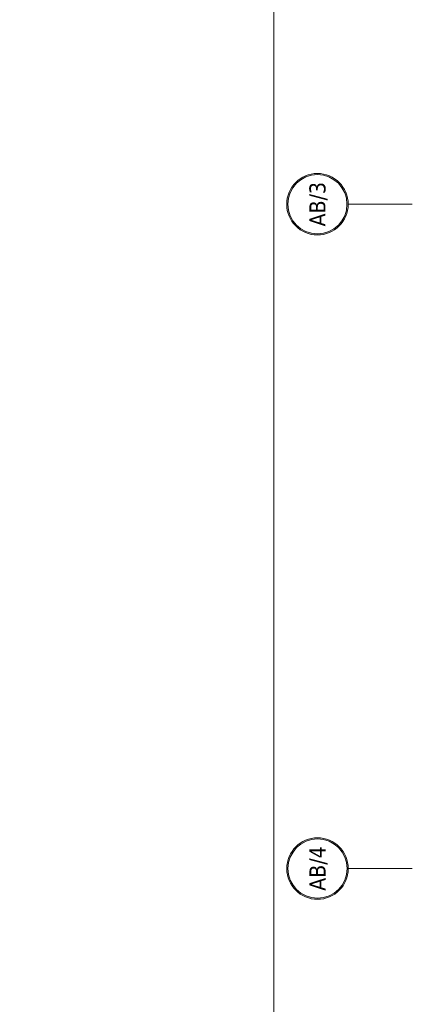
# Model space of a CAD drawing. Header units: millimetres. Extents: x 23192 to 177760, y -399809 to -79279.
# Tile 83 of 256: x 48312 to 48707, y -195735 to -194755. Entities that reach past the tile are written whole.
import ezdxf
from ezdxf.enums import TextEntityAlignment as Align

# ---------------------------------------------------------------- set-up
doc = ezdxf.new("R2010")
doc.units = ezdxf.units.MM
doc.linetypes.add('DASHDOT', pattern=[25.4, 12.7, -6.35, 0, -6.35])
doc.layers.get('0').update_dxf_attribs({"lineweight": 0})
doc.layers.add('!! 0_ramki', color=66, linetype='Continuous', lineweight=9, plot=False)
for name, color, linetype, lineweight in [('!! wymiary osi', 250, 'Continuous', 9), ('0-osie-liniA', 14, 'DASHDOT', 5), ('0-osie-tx', 66, 'Continuous', 9), ('Dimension (ISO)', 7, 'Continuous', 25)]:
    doc.layers.add(name, color=color, linetype=linetype, lineweight=lineweight)
doc.styles.add('Note Text (ISO)', font='tahoma.ttf')
doc.styles.add('TAHOMA', font='tahoma.ttf')
doc.dimstyles.new('Default (ISO)', dxfattribs={"dimscale": 5, "dimtxt": 5, "dimasz": 5, "dimexe": 3.175, "dimexo": 0, "dimgap": 0.762, "dimtad": 1, "dimdec": 0, "dimrnd": 1e-08, "dimzin": 0, "dimtxsty": 'Note Text (ISO)', "dimcen": 0.09, "dimdle": 10, "dimclrd": 256, "dimclre": 256, "dimclrt": 256, "dimazin": 0, "dimtfac": 0.70104, "dimtmove": 0, "dimatfit": 3, "dimfxl": 1, "dimtolj": 1, "dimtzin": 0, "dimlwd": -1, "dimlwe": -1, "dimarcsym": 0})

# ---------------------------------------------------------------- blocks, each defined once
blk = doc.blocks.new('*U81')
h = blk.add_hatch(color=256)
edge = h.paths.add_edge_path()
edge.add_arc((0, 0), 30.6, 0, 360)
edge = h.paths.add_edge_path(flags=17)
edge.add_arc((0, 0), 29.4, 0, 360)
for radius in [30.6, 29.4]:
    blk.add_circle((0, 0), radius)
at = {"style": 'TAHOMA', "flags": 8}
blk.add_attdef('ANSICHTSNUMMER', text='', height=16, dxfattribs=at).set_placement((0, 0), align=Align.MIDDLE_CENTER)
blk = doc.blocks.new('BLOK OSI')
at = {"layer": '0-osie-liniA', "ltscale": 5}
for points in [[(48639.25763, -195002.0883), (55442.2848, -195002.0883)], [(48639.33021, -195663.0883), (55424.2848, -195663.0883)]]:
    blk.add_lwpolyline(points, dxfattribs=at)
at = {"layer": '0-osie-tx'}
ref = blk.add_blockref('*U81', (48608.65763, -195002.0883), dxfattribs=dict(at, rotation=270))
ref.add_attrib('ANSICHTSNUMMER', 'AB/3', dxfattribs={"layer": '0', "height": 16, "rotation": 90, "style": 'TAHOMA', "flags": 8}).set_placement((48608.65763, -195002.0883), align=Align.MIDDLE_CENTER)
ref = blk.add_blockref('*U81', (48608.73021, -195663.0883), dxfattribs=dict(at, rotation=270))
ref.add_attrib('ANSICHTSNUMMER', 'AB/4', dxfattribs={"layer": '0', "height": 16, "rotation": 90, "style": 'TAHOMA', "flags": 8}).set_placement((48608.73021, -195663.0883), align=Align.MIDDLE_CENTER)
blk = doc.blocks.new('*D1419')
at = {"layer": 'DEFPOINTS', "color": 0, "transparency": 16777216}
for p in [(-689.8, 120.2), (510.2, 120.2), (510.2, 18.8)]:
    blk.add_point(p, dxfattribs=at)
at = {"layer": 'Dimension (ISO)', "transparency": 16777216}
for p, q in [((-689.8, 120.2), (-689.8, 2.9)), ((510.2, 120.2), (510.2, 2.9)), ((-664.8, 18.8), (485.2, 18.8))]:
    blk.add_line(p, q, dxfattribs=at)
for points in [[(-664.8, 22.9), (-664.8, 14.6), (-689.8, 18.8)], [(485.2, 22.9), (485.2, 14.6), (510.2, 18.8)]]:
    blk.add_solid(points, dxfattribs=at)
at = {"layer": 'Dimension (ISO)', "lineweight": 9, "transparency": 16777216, "insert": (-160.6, 48.6), "char_height": 25, "attachment_point": 1, "style": 'Note Text (ISO)'}
blk.add_mtext('\\A1;1200', dxfattribs=at)
blk = doc.blocks.new('A$C11ef928a')
at = {"layer": 'Dimension (ISO)', "lineweight": 9}
dim = blk.add_linear_dim(base=(510.2, 18.8), p1=(-689.8, 120.2), p2=(510.2, 120.2), angle=180, dimstyle='Default (ISO)', override={"dimdec": 0, "dimlfac": 1, "dimtp": 0, "dimtm": 0, "dimtdec": 2, "dimtofl": 0, "dimatfit": 1}, dxfattribs=at)
dim.commit()
dim.dimension.update_dxf_attribs({"geometry": '*D1419', "text_midpoint": (-125.7, 18.8), "dimtype": 128})

msp = doc.modelspace()

# ---------------------------------------------------------------- linework, layer by layer
at = {"layer": '!! 0_ramki'}
msp.add_lwpolyline([(48565.42916, -193282.57641), (52765.42916, -193282.57641), (52765.42916, -196252.57641), (48565.42916, -196252.57641)], close=True, dxfattribs=at)

# ---------------------------------------------------------------- block references
at = {"layer": '!! wymiary osi'}
msp.add_blockref('BLOK OSI', (0, 63), dxfattribs=at)
at = {"xscale": -0.1, "yscale": 0.1, "zscale": 0.1, "rotation": 90}
msp.add_blockref('A$C11ef928a', (82225.12684, -195364.3052), dxfattribs=at)

doc.saveas('drawing.dxf')
